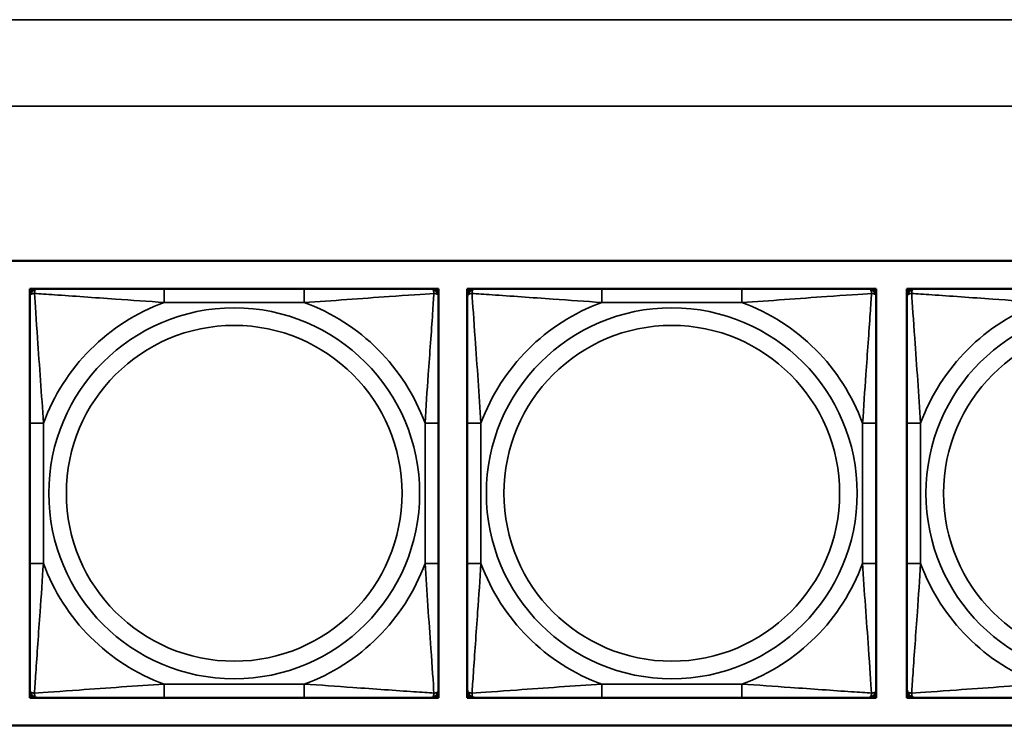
# Model space of a CAD drawing. Header units: inches. Extents: x 1.9 to 64.4, y 1.6 to 69.2.
# Tile 112 of 256: x 28.1 to 29.5, y 59.3 to 60.3. Entities that reach past the tile are written whole.
import ezdxf

# ---------------------------------------------------------------- set-up
doc = ezdxf.new("R2010")
doc.units = ezdxf.units.IN
doc.header["$MEASUREMENT"] = 0
doc.layers.add('Visible (ANSI)', color=7, linetype='Continuous', lineweight=50)
doc.layers.add('Visible Narrow (ANSI)', color=7, linetype='Continuous', lineweight=35)

msp = doc.modelspace()

# ---------------------------------------------------------------- linework, layer by layer
at = {"layer": 'Visible (ANSI)'}
for p, q in [((28.0749, 59.9366), (30.6431, 59.9366)), ((28.1275, 59.8963), (28.1334, 59.8963)), ((28.1275, 59.8904), (28.1275, 59.8963)), ((28.1334, 59.8963), (28.1393, 59.8963)), ((28.5239, 59.8963), (28.3216, 59.8963)), ((28.7062, 59.8963), (28.7121, 59.8963)), ((28.7121, 59.8963), (28.718, 59.8963)), ((28.718, 59.8963), (28.718, 59.8904)), ((28.7595, 59.8963), (28.7654, 59.8963)), ((28.7595, 59.8904), (28.7595, 59.8963)), ((28.7654, 59.8963), (28.7713, 59.8963)), ((29.1559, 59.8963), (28.9536, 59.8963)), ((29.3382, 59.8963), (29.3441, 59.8963)), ((29.3441, 59.8963), (29.35, 59.8963)), ((29.35, 59.8963), (29.35, 59.8904)), ((29.3944, 59.8963), (29.4003, 59.8963)), ((29.3944, 59.8904), (29.3944, 59.8963)), ((29.4003, 59.8963), (29.4062, 59.8963)), ((28.1275, 59.8845), (28.1275, 59.8904)), ((28.718, 59.8904), (28.718, 59.8845)), ((28.7595, 59.8845), (28.7595, 59.8904)), ((29.35, 59.8904), (29.35, 59.8845)), ((29.3944, 59.8845), (29.3944, 59.8904)), ((28.1275, 59.7022), (28.1275, 59.4999)), ((28.718, 59.4999), (28.718, 59.7022)), ((28.7595, 59.7022), (28.7595, 59.4999)), ((29.35, 59.4999), (29.35, 59.7022)), ((29.3944, 59.7022), (29.3944, 59.4999)), ((28.1275, 59.3117), (28.1275, 59.3176)), ((28.1275, 59.3058), (28.1275, 59.3117)), ((28.718, 59.3176), (28.718, 59.3117)), ((28.718, 59.3117), (28.718, 59.3058)), ((28.7595, 59.3117), (28.7595, 59.3176)), ((28.7595, 59.3058), (28.7595, 59.3117)), ((29.35, 59.3176), (29.35, 59.3117)), ((29.35, 59.3117), (29.35, 59.3058)), ((29.3944, 59.3117), (29.3944, 59.3176)), ((29.3944, 59.3058), (29.3944, 59.3117)), ((28.1334, 59.3058), (28.1275, 59.3058)), ((28.1393, 59.3058), (28.1334, 59.3058)), ((28.3216, 59.3058), (28.5239, 59.3058)), ((28.7121, 59.3058), (28.7062, 59.3058)), ((28.718, 59.3058), (28.7121, 59.3058)), ((28.7654, 59.3058), (28.7595, 59.3058)), ((28.7713, 59.3058), (28.7654, 59.3058)), ((28.9536, 59.3058), (29.1559, 59.3058)), ((29.3441, 59.3058), (29.3382, 59.3058)), ((29.35, 59.3058), (29.3441, 59.3058)), ((29.4003, 59.3058), (29.3944, 59.3058)), ((29.4062, 59.3058), (29.4003, 59.3058)), ((30.6431, 59.266), (28.0749, 59.266))]:
    msp.add_line(p, q, dxfattribs=at)
for centre, radius, start, end in [((28.1334, 59.8904), 0.00591, 90, 180), ((28.1393, 59.8845), 0.0118, 90, 180), ((28.7062, 59.8845), 0.0118, 0, 90), ((28.7121, 59.8904), 0.00591, 0, 90), ((28.7654, 59.8904), 0.00591, 90, 180), ((28.7713, 59.8845), 0.0118, 90, 180), ((29.3382, 59.8845), 0.0118, 0, 90), ((29.3441, 59.8904), 0.00591, 0, 90), ((29.4003, 59.8904), 0.00591, 90, 180), ((29.4062, 59.8845), 0.0118, 90, 180), ((28.1393, 59.3176), 0.0118, 180, 270), ((28.1334, 59.3117), 0.00591, 180, 270), ((28.7062, 59.3176), 0.0118, 270, 0), ((28.7121, 59.3117), 0.00591, 270, 0), ((28.7713, 59.3176), 0.0118, 180, 270), ((28.7654, 59.3117), 0.00591, 180, 270), ((29.3382, 59.3176), 0.0118, 270, 0), ((29.3441, 59.3117), 0.00591, 270, 0), ((29.4062, 59.3176), 0.0118, 180, 270), ((29.4003, 59.3117), 0.00591, 180, 270)]:
    msp.add_arc(centre, radius, start, end, dxfattribs=at)
for points, knots in [([(28.3216, 59.8963), (28.298, 59.8963), (28.274, 59.8963), (28.2506, 59.8963), (28.2199, 59.8963), (28.1891, 59.8963), (28.1658, 59.8963), (28.1538, 59.8963), (28.1442, 59.8963), (28.1393, 59.8963)], [0.2569537, 0.2569537, 0.2569537, 0.2569537, 0.4371919, 0.4371919, 0.4371919, 0.6739428, 0.6739428, 0.6739428, 0.7963818, 0.7963818, 0.7963818, 0.7963818]), ([(28.7062, 59.8963), (28.7005, 59.8963), (28.688, 59.8963), (28.6728, 59.8963), (28.6494, 59.8963), (28.6202, 59.8963), (28.5912, 59.8963), (28.569, 59.8963), (28.5463, 59.8963), (28.5239, 59.8963)], [-0.7968224, -0.7968224, -0.7968224, -0.7968224, -0.6514613, -0.6514613, -0.6514613, -0.427691, -0.427691, -0.427691, -0.2569517, -0.2569517, -0.2569517, -0.2569517]), ([(28.9536, 59.8963), (28.93, 59.8963), (28.906, 59.8963), (28.8826, 59.8963), (28.8519, 59.8963), (28.8211, 59.8963), (28.7978, 59.8963), (28.7858, 59.8963), (28.7762, 59.8963), (28.7713, 59.8963)], [0.2569537, 0.2569537, 0.2569537, 0.2569537, 0.4371919, 0.4371919, 0.4371919, 0.6739428, 0.6739428, 0.6739428, 0.7963818, 0.7963818, 0.7963818, 0.7963818]), ([(29.3382, 59.8963), (29.3325, 59.8963), (29.32, 59.8963), (29.3048, 59.8963), (29.2814, 59.8963), (29.2522, 59.8963), (29.2232, 59.8963), (29.201, 59.8963), (29.1783, 59.8963), (29.1559, 59.8963)], [-0.7968224, -0.7968224, -0.7968224, -0.7968224, -0.6514613, -0.6514613, -0.6514613, -0.427691, -0.427691, -0.427691, -0.2569517, -0.2569517, -0.2569517, -0.2569517]), ([(29.5886, 59.8963), (29.5649, 59.8963), (29.5409, 59.8963), (29.5175, 59.8963), (29.4869, 59.8963), (29.456, 59.8963), (29.4327, 59.8963), (29.4207, 59.8963), (29.4111, 59.8963), (29.4062, 59.8963)], [0.2569537, 0.2569537, 0.2569537, 0.2569537, 0.4371919, 0.4371919, 0.4371919, 0.6739428, 0.6739428, 0.6739428, 0.7963818, 0.7963818, 0.7963818, 0.7963818]), ([(28.1275, 59.8845), (28.1275, 59.8788), (28.1275, 59.8663), (28.1275, 59.8511), (28.1275, 59.8276), (28.1275, 59.7985), (28.1275, 59.7694), (28.1275, 59.7473), (28.1275, 59.7246), (28.1275, 59.7022)], [-0.7968224, -0.7968224, -0.7968224, -0.7968224, -0.6514613, -0.6514613, -0.6514613, -0.427691, -0.427691, -0.427691, -0.2569517, -0.2569517, -0.2569517, -0.2569517]), ([(28.718, 59.7022), (28.718, 59.7259), (28.718, 59.7498), (28.718, 59.7732), (28.718, 59.8039), (28.718, 59.8348), (28.718, 59.858), (28.718, 59.87), (28.718, 59.8797), (28.718, 59.8845)], [0.2569537, 0.2569537, 0.2569537, 0.2569537, 0.4371919, 0.4371919, 0.4371919, 0.6739428, 0.6739428, 0.6739428, 0.7963818, 0.7963818, 0.7963818, 0.7963818]), ([(28.7595, 59.8845), (28.7595, 59.8788), (28.7595, 59.8663), (28.7595, 59.8511), (28.7595, 59.8276), (28.7595, 59.7985), (28.7595, 59.7694), (28.7595, 59.7473), (28.7595, 59.7246), (28.7595, 59.7022)], [-0.7968224, -0.7968224, -0.7968224, -0.7968224, -0.6514613, -0.6514613, -0.6514613, -0.427691, -0.427691, -0.427691, -0.2569517, -0.2569517, -0.2569517, -0.2569517]), ([(29.35, 59.7022), (29.35, 59.7259), (29.35, 59.7498), (29.35, 59.7732), (29.35, 59.8039), (29.35, 59.8348), (29.35, 59.858), (29.35, 59.87), (29.35, 59.8797), (29.35, 59.8845)], [0.2569537, 0.2569537, 0.2569537, 0.2569537, 0.4371919, 0.4371919, 0.4371919, 0.6739428, 0.6739428, 0.6739428, 0.7963818, 0.7963818, 0.7963818, 0.7963818]), ([(29.3944, 59.8845), (29.3944, 59.8788), (29.3944, 59.8663), (29.3944, 59.8511), (29.3944, 59.8276), (29.3944, 59.7985), (29.3944, 59.7694), (29.3944, 59.7473), (29.3944, 59.7246), (29.3944, 59.7022)], [-0.7968224, -0.7968224, -0.7968224, -0.7968224, -0.6514613, -0.6514613, -0.6514613, -0.427691, -0.427691, -0.427691, -0.2569517, -0.2569517, -0.2569517, -0.2569517]), ([(28.1275, 59.4999), (28.1275, 59.4762), (28.1275, 59.4522), (28.1275, 59.4289), (28.1275, 59.3982), (28.1275, 59.3673), (28.1275, 59.3441), (28.1275, 59.3321), (28.1275, 59.3224), (28.1275, 59.3176)], [0.2569537, 0.2569537, 0.2569537, 0.2569537, 0.4371919, 0.4371919, 0.4371919, 0.6739428, 0.6739428, 0.6739428, 0.7963818, 0.7963818, 0.7963818, 0.7963818]), ([(28.718, 59.3176), (28.718, 59.3233), (28.718, 59.3358), (28.718, 59.351), (28.718, 59.3745), (28.718, 59.4036), (28.718, 59.4327), (28.718, 59.4548), (28.718, 59.4775), (28.718, 59.4999)], [-0.7968224, -0.7968224, -0.7968224, -0.7968224, -0.6514613, -0.6514613, -0.6514613, -0.427691, -0.427691, -0.427691, -0.2569517, -0.2569517, -0.2569517, -0.2569517]), ([(28.7595, 59.4999), (28.7595, 59.4762), (28.7595, 59.4522), (28.7595, 59.4289), (28.7595, 59.3982), (28.7595, 59.3673), (28.7595, 59.3441), (28.7595, 59.3321), (28.7595, 59.3224), (28.7595, 59.3176)], [0.2569537, 0.2569537, 0.2569537, 0.2569537, 0.4371919, 0.4371919, 0.4371919, 0.6739428, 0.6739428, 0.6739428, 0.7963818, 0.7963818, 0.7963818, 0.7963818]), ([(29.35, 59.3176), (29.35, 59.3233), (29.35, 59.3358), (29.35, 59.351), (29.35, 59.3745), (29.35, 59.4036), (29.35, 59.4327), (29.35, 59.4548), (29.35, 59.4775), (29.35, 59.4999)], [-0.7968224, -0.7968224, -0.7968224, -0.7968224, -0.6514613, -0.6514613, -0.6514613, -0.427691, -0.427691, -0.427691, -0.2569517, -0.2569517, -0.2569517, -0.2569517]), ([(29.3944, 59.4999), (29.3944, 59.4762), (29.3944, 59.4522), (29.3944, 59.4289), (29.3944, 59.3982), (29.3944, 59.3673), (29.3944, 59.3441), (29.3944, 59.3321), (29.3944, 59.3224), (29.3944, 59.3176)], [0.2569537, 0.2569537, 0.2569537, 0.2569537, 0.4371919, 0.4371919, 0.4371919, 0.6739428, 0.6739428, 0.6739428, 0.7963818, 0.7963818, 0.7963818, 0.7963818]), ([(28.1393, 59.3058), (28.145, 59.3058), (28.1575, 59.3058), (28.1727, 59.3058), (28.1962, 59.3058), (28.2253, 59.3058), (28.2544, 59.3058), (28.2766, 59.3058), (28.2992, 59.3058), (28.3216, 59.3058)], [-0.7968224, -0.7968224, -0.7968224, -0.7968224, -0.6514613, -0.6514613, -0.6514613, -0.427691, -0.427691, -0.427691, -0.2569517, -0.2569517, -0.2569517, -0.2569517]), ([(28.5239, 59.3058), (28.5476, 59.3058), (28.5716, 59.3058), (28.5949, 59.3058), (28.6256, 59.3058), (28.6565, 59.3058), (28.6797, 59.3058), (28.6918, 59.3058), (28.7014, 59.3058), (28.7062, 59.3058)], [0.2569537, 0.2569537, 0.2569537, 0.2569537, 0.4371919, 0.4371919, 0.4371919, 0.6739428, 0.6739428, 0.6739428, 0.7963818, 0.7963818, 0.7963818, 0.7963818]), ([(28.7713, 59.3058), (28.777, 59.3058), (28.7895, 59.3058), (28.8047, 59.3058), (28.8282, 59.3058), (28.8573, 59.3058), (28.8864, 59.3058), (28.9086, 59.3058), (28.9312, 59.3058), (28.9536, 59.3058)], [-0.7968224, -0.7968224, -0.7968224, -0.7968224, -0.6514613, -0.6514613, -0.6514613, -0.427691, -0.427691, -0.427691, -0.2569517, -0.2569517, -0.2569517, -0.2569517]), ([(29.1559, 59.3058), (29.1796, 59.3058), (29.2036, 59.3058), (29.2269, 59.3058), (29.2576, 59.3058), (29.2885, 59.3058), (29.3117, 59.3058), (29.3238, 59.3058), (29.3334, 59.3058), (29.3382, 59.3058)], [0.2569537, 0.2569537, 0.2569537, 0.2569537, 0.4371919, 0.4371919, 0.4371919, 0.6739428, 0.6739428, 0.6739428, 0.7963818, 0.7963818, 0.7963818, 0.7963818]), ([(29.4062, 59.3058), (29.412, 59.3058), (29.4245, 59.3058), (29.4397, 59.3058), (29.4631, 59.3058), (29.4922, 59.3058), (29.5213, 59.3058), (29.5435, 59.3058), (29.5661, 59.3058), (29.5886, 59.3058)], [-0.7968224, -0.7968224, -0.7968224, -0.7968224, -0.6514613, -0.6514613, -0.6514613, -0.427691, -0.427691, -0.427691, -0.2569517, -0.2569517, -0.2569517, -0.2569517])]:
    msp.add_open_spline(points, degree=3, knots=knots, dxfattribs=at)
at = {"layer": 'Visible Narrow (ANSI)'}
for p, q in [((21.545, 60.2848), (59.02, 60.2848)), ((59.02, 60.1601), (21.545, 60.1601)), ((28.3216, 59.8963), (28.3216, 59.8766)), ((28.5239, 59.8963), (28.5239, 59.8766)), ((28.9536, 59.8963), (28.9536, 59.8766)), ((29.1559, 59.8963), (29.1559, 59.8766)), ((28.3216, 59.8766), (28.5239, 59.8766)), ((28.9536, 59.8766), (29.1559, 59.8766)), ((28.1275, 59.7022), (28.1472, 59.7022)), ((28.1472, 59.4999), (28.1472, 59.7022)), ((28.6984, 59.7022), (28.6984, 59.4999)), ((28.718, 59.7022), (28.6984, 59.7022)), ((28.7595, 59.7022), (28.7792, 59.7022)), ((28.7792, 59.4999), (28.7792, 59.7022)), ((29.3304, 59.7022), (29.3304, 59.4999)), ((29.35, 59.7022), (29.3304, 59.7022)), ((29.3944, 59.7022), (29.4141, 59.7022)), ((29.4141, 59.4999), (29.4141, 59.7022)), ((28.1275, 59.4999), (28.1472, 59.4999)), ((28.718, 59.4999), (28.6984, 59.4999)), ((28.7595, 59.4999), (28.7792, 59.4999)), ((29.35, 59.4999), (29.3304, 59.4999)), ((29.3944, 59.4999), (29.4141, 59.4999)), ((28.5239, 59.3255), (28.3216, 59.3255)), ((28.3216, 59.3058), (28.3216, 59.3255)), ((28.5239, 59.3058), (28.5239, 59.3255)), ((29.1559, 59.3255), (28.9536, 59.3255)), ((28.9536, 59.3058), (28.9536, 59.3255)), ((29.1559, 59.3058), (29.1559, 59.3255))]:
    msp.add_line(p, q, dxfattribs=at)
for centre, radius in [((28.4228, 59.601), 0.2678), ((29.0548, 59.601), 0.2678), ((29.6897, 59.601), 0.2678), ((28.4228, 59.601), 0.2424), ((29.0548, 59.601), 0.2424), ((29.6897, 59.601), 0.2424)]:
    msp.add_circle(centre, radius, dxfattribs=at)
for centre, start, end in [((28.4228, 59.601), 110.1547, 159.8453), ((28.4228, 59.601), 20.1547, 69.8453), ((29.0548, 59.601), 110.1547, 159.8453), ((29.0548, 59.601), 20.1547, 69.8453), ((29.6897, 59.601), 110.1547, 159.8453), ((28.4228, 59.601), 200.1547, 249.8453), ((28.4228, 59.601), 290.1547, 339.8453), ((29.0548, 59.601), 200.1547, 249.8453), ((29.0548, 59.601), 290.1547, 339.8453), ((29.6897, 59.601), 200.1547, 249.8453)]:
    msp.add_arc(centre, 0.2936, start, end, dxfattribs=at)
for points, knots in [([(28.1344, 59.8895), (28.1343, 59.8903), (28.1344, 59.8911), (28.1346, 59.8925), (28.1348, 59.8932), (28.1353, 59.8941), (28.1355, 59.8944), (28.1358, 59.8948), (28.1359, 59.895), (28.1362, 59.8953), (28.1364, 59.8954), (28.137, 59.8958), (28.1374, 59.896), (28.1383, 59.8963), (28.1388, 59.8963), (28.1393, 59.8963)], [-0.00023197, -0.00023197, -0.00023197, -0.00023197, 0.00913095, 0.00913095, 0.01983142, 0.01983142, 0.02651922, 0.02651922, 0.02986312, 0.02986312, 0.03521335, 0.03521335, 0.04377373, 0.04377373, 0.0532704, 0.0532704, 0.0532704, 0.0532704]), ([(28.7062, 59.8963), (28.7068, 59.8963), (28.7073, 59.8963), (28.7082, 59.896), (28.7085, 59.8958), (28.7091, 59.8954), (28.7093, 59.8953), (28.7096, 59.895), (28.7098, 59.8948), (28.7101, 59.8944), (28.7103, 59.8941), (28.7107, 59.8932), (28.7109, 59.8925), (28.7112, 59.8911), (28.7112, 59.8903), (28.7112, 59.8895)], [-0.0532704, -0.0532704, -0.0532704, -0.0532704, -0.04377373, -0.04377373, -0.03521335, -0.03521335, -0.02986312, -0.02986312, -0.02651922, -0.02651922, -0.01983142, -0.01983142, -0.00913095, -0.00913095, 0.00023197, 0.00023197, 0.00023197, 0.00023197]), ([(28.7663, 59.8895), (28.7663, 59.8903), (28.7664, 59.8911), (28.7666, 59.8925), (28.7668, 59.8932), (28.7672, 59.8941), (28.7674, 59.8944), (28.7678, 59.8948), (28.7679, 59.895), (28.7682, 59.8953), (28.7684, 59.8954), (28.769, 59.8958), (28.7694, 59.896), (28.7703, 59.8963), (28.7708, 59.8963), (28.7713, 59.8963)], [-0.00023197, -0.00023197, -0.00023197, -0.00023197, 0.00913095, 0.00913095, 0.01983142, 0.01983142, 0.02651922, 0.02651922, 0.02986312, 0.02986312, 0.03521335, 0.03521335, 0.04377373, 0.04377373, 0.0532704, 0.0532704, 0.0532704, 0.0532704]), ([(29.3382, 59.8963), (29.3388, 59.8963), (29.3393, 59.8963), (29.3401, 59.896), (29.3405, 59.8958), (29.3411, 59.8954), (29.3413, 59.8953), (29.3416, 59.895), (29.3418, 59.8948), (29.3421, 59.8944), (29.3423, 59.8941), (29.3427, 59.8932), (29.3429, 59.8925), (29.3432, 59.8911), (29.3432, 59.8903), (29.3432, 59.8895)], [-0.0532704, -0.0532704, -0.0532704, -0.0532704, -0.04377373, -0.04377373, -0.03521335, -0.03521335, -0.02986312, -0.02986312, -0.02651922, -0.02651922, -0.01983142, -0.01983142, -0.00913095, -0.00913095, 0.00023197, 0.00023197, 0.00023197, 0.00023197]), ([(29.4013, 59.8895), (29.4013, 59.8903), (29.4013, 59.8911), (29.4015, 59.8925), (29.4017, 59.8932), (29.4022, 59.8941), (29.4024, 59.8944), (29.4027, 59.8948), (29.4028, 59.895), (29.4031, 59.8953), (29.4033, 59.8954), (29.4039, 59.8958), (29.4043, 59.896), (29.4052, 59.8963), (29.4057, 59.8963), (29.4062, 59.8963)], [-0.00023197, -0.00023197, -0.00023197, -0.00023197, 0.00913095, 0.00913095, 0.01983142, 0.01983142, 0.02651922, 0.02651922, 0.02986312, 0.02986312, 0.03521335, 0.03521335, 0.04377373, 0.04377373, 0.0532704, 0.0532704, 0.0532704, 0.0532704]), ([(28.1275, 59.8845), (28.1275, 59.885), (28.1276, 59.8855), (28.1278, 59.8864), (28.128, 59.8868), (28.1284, 59.8874), (28.1285, 59.8876), (28.1289, 59.8879), (28.129, 59.888), (28.1294, 59.8884), (28.1297, 59.8886), (28.1306, 59.889), (28.1313, 59.8892), (28.1328, 59.8894), (28.1335, 59.8895), (28.1344, 59.8895)], [-0.0532704, -0.0532704, -0.0532704, -0.0532704, -0.04377373, -0.04377373, -0.03521335, -0.03521335, -0.02986312, -0.02986312, -0.02651922, -0.02651922, -0.01983142, -0.01983142, -0.00913095, -0.00913095, 0.00023197, 0.00023197, 0.00023197, 0.00023197]), ([(28.1344, 59.8895), (28.142, 59.889), (28.152, 59.8883), (28.1891, 59.8859), (28.2208, 59.8836), (28.275, 59.8797), (28.2983, 59.878), (28.3216, 59.8766)], [-0.7478145, -0.7478145, -0.7478145, -0.7478145, -0.6493253, -0.6493253, -0.427691, -0.427691, -0.2569537, -0.2569537, -0.2569537, -0.2569537]), ([(28.1472, 59.7022), (28.1448, 59.7427), (28.1415, 59.785), (28.1369, 59.8507), (28.1353, 59.8751), (28.1344, 59.8895)], [0.2569517, 0.2569517, 0.2569517, 0.2569517, 0.5559983, 0.5559983, 0.7482818, 0.7482818, 0.7482818, 0.7482818]), ([(28.5239, 59.8766), (28.5644, 59.879), (28.6068, 59.8823), (28.6724, 59.8869), (28.6968, 59.8886), (28.7112, 59.8895)], [0.2569517, 0.2569517, 0.2569517, 0.2569517, 0.5559983, 0.5559983, 0.7482818, 0.7482818, 0.7482818, 0.7482818]), ([(28.7112, 59.8895), (28.7107, 59.8818), (28.7101, 59.8718), (28.7076, 59.8348), (28.7053, 59.803), (28.7014, 59.7488), (28.6998, 59.7256), (28.6984, 59.7022)], [-0.7478145, -0.7478145, -0.7478145, -0.7478145, -0.6493253, -0.6493253, -0.427691, -0.427691, -0.2569537, -0.2569537, -0.2569537, -0.2569537]), ([(28.7112, 59.8895), (28.712, 59.8895), (28.7128, 59.8894), (28.7142, 59.8892), (28.7149, 59.889), (28.7158, 59.8886), (28.7161, 59.8884), (28.7166, 59.888), (28.7167, 59.8879), (28.717, 59.8876), (28.7172, 59.8874), (28.7175, 59.8868), (28.7177, 59.8864), (28.718, 59.8855), (28.718, 59.885), (28.718, 59.8845)], [-0.00023197, -0.00023197, -0.00023197, -0.00023197, 0.00913095, 0.00913095, 0.01983142, 0.01983142, 0.02651922, 0.02651922, 0.02986312, 0.02986312, 0.03521335, 0.03521335, 0.04377373, 0.04377373, 0.0532704, 0.0532704, 0.0532704, 0.0532704]), ([(28.7595, 59.8845), (28.7595, 59.885), (28.7596, 59.8855), (28.7598, 59.8864), (28.76, 59.8868), (28.7604, 59.8874), (28.7605, 59.8876), (28.7609, 59.8879), (28.761, 59.888), (28.7614, 59.8884), (28.7617, 59.8886), (28.7626, 59.889), (28.7633, 59.8892), (28.7647, 59.8894), (28.7655, 59.8895), (28.7663, 59.8895)], [-0.0532704, -0.0532704, -0.0532704, -0.0532704, -0.04377373, -0.04377373, -0.03521335, -0.03521335, -0.02986312, -0.02986312, -0.02651922, -0.02651922, -0.01983142, -0.01983142, -0.00913095, -0.00913095, 0.00023197, 0.00023197, 0.00023197, 0.00023197]), ([(28.7663, 59.8895), (28.774, 59.889), (28.784, 59.8883), (28.821, 59.8859), (28.8528, 59.8836), (28.907, 59.8797), (28.9302, 59.878), (28.9536, 59.8766)], [-0.7478145, -0.7478145, -0.7478145, -0.7478145, -0.6493253, -0.6493253, -0.427691, -0.427691, -0.2569537, -0.2569537, -0.2569537, -0.2569537]), ([(28.7792, 59.7022), (28.7768, 59.7427), (28.7735, 59.785), (28.7689, 59.8507), (28.7673, 59.8751), (28.7663, 59.8895)], [0.2569517, 0.2569517, 0.2569517, 0.2569517, 0.5559983, 0.5559983, 0.7482818, 0.7482818, 0.7482818, 0.7482818]), ([(29.1559, 59.8766), (29.1964, 59.879), (29.2388, 59.8823), (29.3044, 59.8869), (29.3288, 59.8886), (29.3432, 59.8895)], [0.2569517, 0.2569517, 0.2569517, 0.2569517, 0.5559983, 0.5559983, 0.7482818, 0.7482818, 0.7482818, 0.7482818]), ([(29.3432, 59.8895), (29.3427, 59.8818), (29.342, 59.8718), (29.3396, 59.8348), (29.3373, 59.803), (29.3334, 59.7488), (29.3318, 59.7256), (29.3304, 59.7022)], [-0.7478145, -0.7478145, -0.7478145, -0.7478145, -0.6493253, -0.6493253, -0.427691, -0.427691, -0.2569537, -0.2569537, -0.2569537, -0.2569537]), ([(29.3432, 59.8895), (29.344, 59.8895), (29.3448, 59.8894), (29.3462, 59.8892), (29.3469, 59.889), (29.3478, 59.8886), (29.3481, 59.8884), (29.3485, 59.888), (29.3487, 59.8879), (29.349, 59.8876), (29.3492, 59.8874), (29.3495, 59.8868), (29.3497, 59.8864), (29.35, 59.8855), (29.35, 59.885), (29.35, 59.8845)], [-0.00023197, -0.00023197, -0.00023197, -0.00023197, 0.00913095, 0.00913095, 0.01983142, 0.01983142, 0.02651922, 0.02651922, 0.02986312, 0.02986312, 0.03521335, 0.03521335, 0.04377373, 0.04377373, 0.0532704, 0.0532704, 0.0532704, 0.0532704]), ([(29.3944, 59.8845), (29.3944, 59.885), (29.3945, 59.8855), (29.3947, 59.8864), (29.3949, 59.8868), (29.3953, 59.8874), (29.3955, 59.8876), (29.3958, 59.8879), (29.3959, 59.888), (29.3963, 59.8884), (29.3967, 59.8886), (29.3976, 59.889), (29.3982, 59.8892), (29.3997, 59.8894), (29.4004, 59.8895), (29.4013, 59.8895)], [-0.0532704, -0.0532704, -0.0532704, -0.0532704, -0.04377373, -0.04377373, -0.03521335, -0.03521335, -0.02986312, -0.02986312, -0.02651922, -0.02651922, -0.01983142, -0.01983142, -0.00913095, -0.00913095, 0.00023197, 0.00023197, 0.00023197, 0.00023197]), ([(29.4013, 59.8895), (29.4089, 59.889), (29.4189, 59.8883), (29.456, 59.8859), (29.4877, 59.8836), (29.542, 59.8797), (29.5652, 59.878), (29.5886, 59.8766)], [-0.7478145, -0.7478145, -0.7478145, -0.7478145, -0.6493253, -0.6493253, -0.427691, -0.427691, -0.2569537, -0.2569537, -0.2569537, -0.2569537]), ([(29.4141, 59.7022), (29.4117, 59.7427), (29.4084, 59.785), (29.4038, 59.8507), (29.4022, 59.8751), (29.4013, 59.8895)], [0.2569517, 0.2569517, 0.2569517, 0.2569517, 0.5559983, 0.5559983, 0.7482818, 0.7482818, 0.7482818, 0.7482818]), ([(28.1344, 59.3126), (28.1348, 59.3203), (28.1355, 59.3303), (28.138, 59.3673), (28.1402, 59.399), (28.1441, 59.4533), (28.1458, 59.4765), (28.1472, 59.4999)], [-0.7478145, -0.7478145, -0.7478145, -0.7478145, -0.6493253, -0.6493253, -0.427691, -0.427691, -0.2569537, -0.2569537, -0.2569537, -0.2569537]), ([(28.6984, 59.4999), (28.7008, 59.4594), (28.7041, 59.4171), (28.7087, 59.3514), (28.7103, 59.327), (28.7112, 59.3126)], [0.2569517, 0.2569517, 0.2569517, 0.2569517, 0.5559983, 0.5559983, 0.7482818, 0.7482818, 0.7482818, 0.7482818]), ([(28.7663, 59.3126), (28.7668, 59.3203), (28.7675, 59.3303), (28.77, 59.3673), (28.7722, 59.399), (28.7761, 59.4533), (28.7778, 59.4765), (28.7792, 59.4999)], [-0.7478145, -0.7478145, -0.7478145, -0.7478145, -0.6493253, -0.6493253, -0.427691, -0.427691, -0.2569537, -0.2569537, -0.2569537, -0.2569537]), ([(29.3304, 59.4999), (29.3327, 59.4594), (29.336, 59.4171), (29.3407, 59.3514), (29.3423, 59.327), (29.3432, 59.3126)], [0.2569517, 0.2569517, 0.2569517, 0.2569517, 0.5559983, 0.5559983, 0.7482818, 0.7482818, 0.7482818, 0.7482818]), ([(29.4013, 59.3126), (29.4018, 59.3203), (29.4024, 59.3303), (29.4049, 59.3673), (29.4072, 59.399), (29.4111, 59.4533), (29.4127, 59.4765), (29.4141, 59.4999)], [-0.7478145, -0.7478145, -0.7478145, -0.7478145, -0.6493253, -0.6493253, -0.427691, -0.427691, -0.2569537, -0.2569537, -0.2569537, -0.2569537]), ([(28.1344, 59.3126), (28.1335, 59.3126), (28.1328, 59.3127), (28.1313, 59.3129), (28.1306, 59.3131), (28.1297, 59.3135), (28.1294, 59.3137), (28.129, 59.3141), (28.1289, 59.3142), (28.1285, 59.3145), (28.1284, 59.3147), (28.128, 59.3153), (28.1278, 59.3157), (28.1276, 59.3165), (28.1275, 59.317), (28.1275, 59.3176)], [-0.00023197, -0.00023197, -0.00023197, -0.00023197, 0.00913095, 0.00913095, 0.01983142, 0.01983142, 0.02651922, 0.02651922, 0.02986312, 0.02986312, 0.03521335, 0.03521335, 0.04377373, 0.04377373, 0.0532704, 0.0532704, 0.0532704, 0.0532704]), ([(28.1393, 59.3058), (28.1388, 59.3058), (28.1383, 59.3058), (28.1374, 59.3061), (28.137, 59.3063), (28.1364, 59.3067), (28.1362, 59.3068), (28.1359, 59.3071), (28.1358, 59.3073), (28.1355, 59.3077), (28.1353, 59.308), (28.1348, 59.3089), (28.1346, 59.3096), (28.1344, 59.311), (28.1343, 59.3118), (28.1344, 59.3126)], [-0.0532704, -0.0532704, -0.0532704, -0.0532704, -0.04377373, -0.04377373, -0.03521335, -0.03521335, -0.02986312, -0.02986312, -0.02651922, -0.02651922, -0.01983142, -0.01983142, -0.00913095, -0.00913095, 0.00023197, 0.00023197, 0.00023197, 0.00023197]), ([(28.3216, 59.3255), (28.2811, 59.3231), (28.2388, 59.3198), (28.1731, 59.3152), (28.1487, 59.3135), (28.1344, 59.3126)], [0.2569517, 0.2569517, 0.2569517, 0.2569517, 0.5559983, 0.5559983, 0.7482818, 0.7482818, 0.7482818, 0.7482818]), ([(28.7112, 59.3126), (28.7035, 59.3131), (28.6935, 59.3138), (28.6565, 59.3162), (28.6248, 59.3185), (28.5705, 59.3224), (28.5473, 59.324), (28.5239, 59.3255)], [-0.7478145, -0.7478145, -0.7478145, -0.7478145, -0.6493253, -0.6493253, -0.427691, -0.427691, -0.2569537, -0.2569537, -0.2569537, -0.2569537]), ([(28.7112, 59.3126), (28.7112, 59.3118), (28.7112, 59.311), (28.7109, 59.3096), (28.7107, 59.3089), (28.7103, 59.308), (28.7101, 59.3077), (28.7098, 59.3073), (28.7096, 59.3071), (28.7093, 59.3068), (28.7091, 59.3067), (28.7085, 59.3063), (28.7082, 59.3061), (28.7073, 59.3058), (28.7068, 59.3058), (28.7062, 59.3058)], [-0.00023197, -0.00023197, -0.00023197, -0.00023197, 0.00913095, 0.00913095, 0.01983142, 0.01983142, 0.02651922, 0.02651922, 0.02986312, 0.02986312, 0.03521335, 0.03521335, 0.04377373, 0.04377373, 0.0532704, 0.0532704, 0.0532704, 0.0532704]), ([(28.718, 59.3176), (28.718, 59.317), (28.718, 59.3165), (28.7177, 59.3157), (28.7175, 59.3153), (28.7172, 59.3147), (28.717, 59.3145), (28.7167, 59.3142), (28.7166, 59.3141), (28.7161, 59.3137), (28.7158, 59.3135), (28.7149, 59.3131), (28.7142, 59.3129), (28.7128, 59.3127), (28.712, 59.3126), (28.7112, 59.3126)], [-0.0532704, -0.0532704, -0.0532704, -0.0532704, -0.04377373, -0.04377373, -0.03521335, -0.03521335, -0.02986312, -0.02986312, -0.02651922, -0.02651922, -0.01983142, -0.01983142, -0.00913095, -0.00913095, 0.00023197, 0.00023197, 0.00023197, 0.00023197]), ([(28.7663, 59.3126), (28.7655, 59.3126), (28.7647, 59.3127), (28.7633, 59.3129), (28.7626, 59.3131), (28.7617, 59.3135), (28.7614, 59.3137), (28.761, 59.3141), (28.7609, 59.3142), (28.7605, 59.3145), (28.7604, 59.3147), (28.76, 59.3153), (28.7598, 59.3157), (28.7596, 59.3165), (28.7595, 59.317), (28.7595, 59.3176)], [-0.00023197, -0.00023197, -0.00023197, -0.00023197, 0.00913095, 0.00913095, 0.01983142, 0.01983142, 0.02651922, 0.02651922, 0.02986312, 0.02986312, 0.03521335, 0.03521335, 0.04377373, 0.04377373, 0.0532704, 0.0532704, 0.0532704, 0.0532704]), ([(28.9536, 59.3255), (28.9131, 59.3231), (28.8708, 59.3198), (28.8051, 59.3152), (28.7807, 59.3135), (28.7663, 59.3126)], [0.2569517, 0.2569517, 0.2569517, 0.2569517, 0.5559983, 0.5559983, 0.7482818, 0.7482818, 0.7482818, 0.7482818]), ([(28.7713, 59.3058), (28.7708, 59.3058), (28.7703, 59.3058), (28.7694, 59.3061), (28.769, 59.3063), (28.7684, 59.3067), (28.7682, 59.3068), (28.7679, 59.3071), (28.7678, 59.3073), (28.7674, 59.3077), (28.7672, 59.308), (28.7668, 59.3089), (28.7666, 59.3096), (28.7664, 59.311), (28.7663, 59.3118), (28.7663, 59.3126)], [-0.0532704, -0.0532704, -0.0532704, -0.0532704, -0.04377373, -0.04377373, -0.03521335, -0.03521335, -0.02986312, -0.02986312, -0.02651922, -0.02651922, -0.01983142, -0.01983142, -0.00913095, -0.00913095, 0.00023197, 0.00023197, 0.00023197, 0.00023197]), ([(29.3432, 59.3126), (29.3355, 59.3131), (29.3255, 59.3138), (29.2885, 59.3162), (29.2568, 59.3185), (29.2025, 59.3224), (29.1793, 59.324), (29.1559, 59.3255)], [-0.7478145, -0.7478145, -0.7478145, -0.7478145, -0.6493253, -0.6493253, -0.427691, -0.427691, -0.2569537, -0.2569537, -0.2569537, -0.2569537]), ([(29.3432, 59.3126), (29.3432, 59.3118), (29.3432, 59.311), (29.3429, 59.3096), (29.3427, 59.3089), (29.3423, 59.308), (29.3421, 59.3077), (29.3418, 59.3073), (29.3416, 59.3071), (29.3413, 59.3068), (29.3411, 59.3067), (29.3405, 59.3063), (29.3401, 59.3061), (29.3393, 59.3058), (29.3388, 59.3058), (29.3382, 59.3058)], [-0.00023197, -0.00023197, -0.00023197, -0.00023197, 0.00913095, 0.00913095, 0.01983142, 0.01983142, 0.02651922, 0.02651922, 0.02986312, 0.02986312, 0.03521335, 0.03521335, 0.04377373, 0.04377373, 0.0532704, 0.0532704, 0.0532704, 0.0532704]), ([(29.35, 59.3176), (29.35, 59.317), (29.35, 59.3165), (29.3497, 59.3157), (29.3495, 59.3153), (29.3492, 59.3147), (29.349, 59.3145), (29.3487, 59.3142), (29.3485, 59.3141), (29.3481, 59.3137), (29.3478, 59.3135), (29.3469, 59.3131), (29.3462, 59.3129), (29.3448, 59.3127), (29.344, 59.3126), (29.3432, 59.3126)], [-0.0532704, -0.0532704, -0.0532704, -0.0532704, -0.04377373, -0.04377373, -0.03521335, -0.03521335, -0.02986312, -0.02986312, -0.02651922, -0.02651922, -0.01983142, -0.01983142, -0.00913095, -0.00913095, 0.00023197, 0.00023197, 0.00023197, 0.00023197]), ([(29.4013, 59.3126), (29.4004, 59.3126), (29.3997, 59.3127), (29.3982, 59.3129), (29.3976, 59.3131), (29.3967, 59.3135), (29.3963, 59.3137), (29.3959, 59.3141), (29.3958, 59.3142), (29.3955, 59.3145), (29.3953, 59.3147), (29.3949, 59.3153), (29.3947, 59.3157), (29.3945, 59.3165), (29.3944, 59.317), (29.3944, 59.3176)], [-0.00023197, -0.00023197, -0.00023197, -0.00023197, 0.00913095, 0.00913095, 0.01983142, 0.01983142, 0.02651922, 0.02651922, 0.02986312, 0.02986312, 0.03521335, 0.03521335, 0.04377373, 0.04377373, 0.0532704, 0.0532704, 0.0532704, 0.0532704]), ([(29.5886, 59.3255), (29.5481, 59.3231), (29.5057, 59.3198), (29.4401, 59.3152), (29.4156, 59.3135), (29.4013, 59.3126)], [0.2569517, 0.2569517, 0.2569517, 0.2569517, 0.5559983, 0.5559983, 0.7482818, 0.7482818, 0.7482818, 0.7482818]), ([(29.4062, 59.3058), (29.4057, 59.3058), (29.4052, 59.3058), (29.4043, 59.3061), (29.4039, 59.3063), (29.4033, 59.3067), (29.4031, 59.3068), (29.4028, 59.3071), (29.4027, 59.3073), (29.4024, 59.3077), (29.4022, 59.308), (29.4017, 59.3089), (29.4015, 59.3096), (29.4013, 59.311), (29.4013, 59.3118), (29.4013, 59.3126)], [-0.0532704, -0.0532704, -0.0532704, -0.0532704, -0.04377373, -0.04377373, -0.03521335, -0.03521335, -0.02986312, -0.02986312, -0.02651922, -0.02651922, -0.01983142, -0.01983142, -0.00913095, -0.00913095, 0.00023197, 0.00023197, 0.00023197, 0.00023197])]:
    msp.add_open_spline(points, degree=3, knots=knots, dxfattribs=at)

doc.saveas('drawing.dxf')
